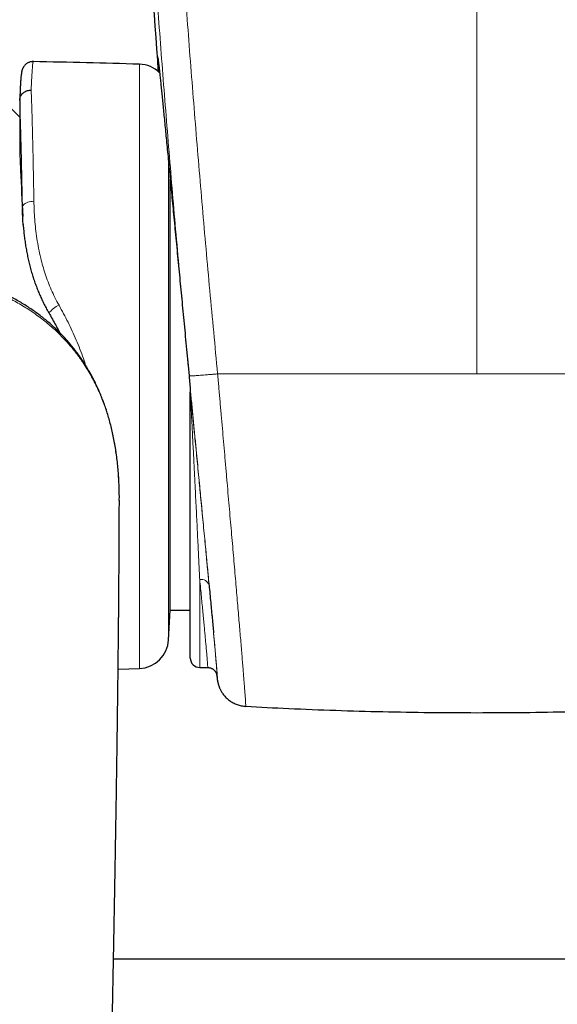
# Model space of a CAD drawing. Header units: millimetres. Extents: x 8 to 1162, y 12 to 2222.
# Tile 15 of 55: x 593 to 621, y 974 to 1026. Entities that reach past the tile are written whole.
import ezdxf

# ---------------------------------------------------------------- set-up
doc = ezdxf.new("R2010")
doc.units = ezdxf.units.MM

msp = doc.modelspace()

# ---------------------------------------------------------------- linework, layer by layer
at = {"color": 8, "linetype": 'Continuous', "lineweight": 0}
for p, q in [((617.098, 1030.238), (617.098, 1007.419)), ((599.166, 991.78), (599.166, 1023.873)), ((600.715, 1018.626), (600.715, 1001.685)), ((592.945, 1016.201), (592.943, 1016.261)), ((601.802, 1007.319), (601.809, 1007.248)), ((600.715, 1001.685), (600.715, 993.295)), ((602.368, 996.502), (602.368, 991.827))]:
    msp.add_line(p, q, dxfattribs=at)
at = {"color": 7, "linetype": 'Continuous', "lineweight": 30}
for p, q in [((592.798, 1021.954), (592.798, 1019.396)), ((592.798, 1019.396), (592.798, 1019.375)), ((592.798, 1019.375), (592.81, 1019.06)), ((600.798, 994.877), (600.798, 1017.771)), ((601.766, 1007.699), (601.802, 1007.319)), ((601.809, 1007.248), (601.865, 1006.662)), ((601.868, 1006.626), (601.868, 1006.454)), ((601.868, 992.327), (601.868, 1006.417)), ((600.715, 993.295), (600.798, 994.877)), ((600.798, 994.877), (601.868, 994.877)), ((598.031, 991.747), (599.166, 991.78)), ((602.368, 991.827), (602.788, 991.827)), ((602.788, 991.83), (602.788, 991.83)), ((597.786, 976.351), (713.098, 976.351))]:
    msp.add_line(p, q, dxfattribs=at)
at = {"color": 8, "linetype": 'Continuous', "lineweight": 0, "flags": 128}
msp.add_lwpolyline([(592.943, 1016.261), (592.95, 1016.307), (592.969, 1016.353), (593, 1016.397), (593.043, 1016.438), (593.095, 1016.476), (593.157, 1016.509), (593.227, 1016.537), (593.303, 1016.56), (593.384, 1016.576), (593.468, 1016.586), (593.554, 1016.59)], dxfattribs=at)
at = {"color": 7, "linetype": 'Continuous', "lineweight": 30}
for centre, radius, start, end in [((1482.049, 1092.297), 884.558, 183.20743, 184.462234), ((584.068, 524.101), 500, 88.26968, 88.91632), ((599.117, 1022.274), 1.6, 45.5289, 88.2697), ((599.117, 993.379), 1.6, 271.7303, 357), ((602.368, 992.327), 0.5, 180, 270)]:
    msp.add_arc(centre, radius, start, end, dxfattribs=at)
at = {"color": 8, "linetype": 'Continuous', "lineweight": 0}
for centre, radius, start, end in [((595.299, 1010.012), 1.135, 111.2118, 146.0244), ((602.446, 996.07), 0.439, 17.556, 100.2803)]:
    msp.add_arc(centre, radius, start, end, dxfattribs=at)
for points, knots in [([(599.103, 1042.818), (599.187, 1041.353), (599.355, 1038.424), (599.635, 1034.03), (599.935, 1029.639), (600.257, 1025.248), (600.6, 1020.858), (600.966, 1016.47), (601.352, 1012.083), (601.628, 1009.16), (601.766, 1007.699)], [0, 0, 0, 0, 0.124966, 0.249932, 0.374912, 0.499892, 0.624912, 0.749932, 0.874966, 1, 1, 1, 1]), ([(603.32, 1007.426), (603.18, 1008.901), (602.899, 1011.852), (602.506, 1016.28), (602.133, 1020.71), (601.783, 1025.143), (601.455, 1029.578), (601.15, 1034.015), (600.866, 1038.454), (600.695, 1041.415), (600.61, 1042.895)], [0, 0, 0, 0, 0.124965, 0.24993, 0.374909, 0.499888, 0.624909, 0.74993, 0.874965, 1, 1, 1, 1]), ([(600.136, 1024.036), (600.134, 1024.069), (600.129, 1024.141), (600.126, 1024.216), (600.125, 1024.268), (600.127, 1024.291), (600.131, 1024.286), (600.138, 1024.253), (600.148, 1024.19), (600.16, 1024.096), (600.175, 1023.973), (600.193, 1023.821), (600.212, 1023.644), (600.235, 1023.44), (600.255, 1023.244), (600.27, 1023.106), (600.275, 1023.055)], [0, 0, 0, 0, 0.0630978, 0.1390756, 0.2123831, 0.2856906, 0.3595078, 0.433325, 0.5087494, 0.5841739, 0.6601533, 0.7361328, 0.8094362, 0.8827396, 0.956551, 1, 1, 1, 1]), ([(593.524, 1024.011), (593.521, 1024.009), (593.514, 1024.005), (593.504, 1023.962), (593.493, 1023.894), (593.482, 1023.798), (593.471, 1023.672), (593.46, 1023.518), (593.448, 1023.333), (593.437, 1023.12), (593.426, 1022.903), (593.417, 1022.694), (593.412, 1022.563), (593.409, 1022.497)], [0, 0, 0, 0, 0.092319, 0.187265, 0.282212, 0.377817, 0.473423, 0.571109, 0.668794, 0.767198, 0.865603, 0.932772, 1, 1, 1, 1]), ([(593.409, 1022.497), (593.412, 1022.433), (593.417, 1022.303), (593.424, 1022.094), (593.432, 1021.875), (593.44, 1021.644), (593.447, 1021.401), (593.455, 1021.146), (593.462, 1020.88), (593.47, 1020.606), (593.477, 1020.325), (593.484, 1020.037), (593.492, 1019.739), (593.499, 1019.429), (593.506, 1019.109), (593.513, 1018.777), (593.52, 1018.436), (593.527, 1018.085), (593.534, 1017.725), (593.541, 1017.355), (593.548, 1016.977), (593.552, 1016.719), (593.554, 1016.59)], [0, 0, 0, 0, 0.049592, 0.099184, 0.148931, 0.198678, 0.248901, 0.299123, 0.349506, 0.39989, 0.448836, 0.497819, 0.546914, 0.596046, 0.646134, 0.696222, 0.746469, 0.796717, 0.847455, 0.898192, 0.949096, 1, 1, 1, 1]), ([(592.943, 1016.261), (592.94, 1016.44), (592.933, 1016.8), (592.924, 1017.32), (592.913, 1017.827), (592.903, 1018.32), (592.892, 1018.799), (592.881, 1019.262), (592.87, 1019.705), (592.86, 1020.079), (592.851, 1020.389), (592.844, 1020.642), (592.836, 1020.886), (592.829, 1021.12), (592.821, 1021.344), (592.813, 1021.559), (592.806, 1021.763), (592.8, 1021.89), (592.798, 1021.954)], [0, 0, 0, 0, 0.073594, 0.147188, 0.221293, 0.295398, 0.371116, 0.446833, 0.523108, 0.599383, 0.649063, 0.698743, 0.748579, 0.798415, 0.84873, 0.899045, 0.949522, 1, 1, 1, 1]), ([(592.798, 1019.375), (592.833, 1018.627), (592.881, 1017.59), (592.93, 1016.551), (592.943, 1016.261)], [0, 0, 0, 0, 0.720791, 1, 1, 1, 1]), ([(593.554, 1016.59), (593.558, 1016.431), (593.566, 1016.114), (593.596, 1015.626), (593.643, 1015.127), (593.71, 1014.617), (593.799, 1014.097), (593.906, 1013.609), (594.025, 1013.154), (594.154, 1012.736), (594.302, 1012.315), (594.474, 1011.895), (594.667, 1011.477), (594.814, 1011.206), (594.888, 1011.07)], [0, 0, 0, 0, 0.090674, 0.18139, 0.272053, 0.364675, 0.457356, 0.549961, 0.623998, 0.698079, 0.772107, 0.848055, 0.924062, 1, 1, 1, 1]), ([(598.093, 1001.052), (598.089, 1001.235), (598.08, 1001.615), (598.044, 1002.194), (597.987, 1002.792), (597.905, 1003.393), (597.797, 1003.996), (597.66, 1004.6), (597.515, 1005.124), (597.371, 1005.565), (597.241, 1005.928), (597.096, 1006.288), (596.938, 1006.647), (596.765, 1007.002), (596.577, 1007.354), (596.373, 1007.701), (596.119, 1008.094), (595.806, 1008.528), (595.425, 1008.994), (595.081, 1009.366), (594.79, 1009.653), (594.548, 1009.877), (594.279, 1010.108), (593.983, 1010.343), (593.677, 1010.57), (593.362, 1010.786), (593.038, 1010.992), (592.705, 1011.188), (592.365, 1011.374), (591.969, 1011.574), (591.516, 1011.783), (591.002, 1011.993), (590.479, 1012.183), (589.921, 1012.361), (589.329, 1012.523), (588.701, 1012.668), (588.064, 1012.789), (587.42, 1012.886), (586.772, 1012.959), (586.117, 1013.01), (585.459, 1013.041), (585.018, 1013.044), (584.798, 1013.046)], [0, 0, 0, 0, 0.028954, 0.060214, 0.091509, 0.123253, 0.155046, 0.187023, 0.219079, 0.238465, 0.257875, 0.277487, 0.297099, 0.316829, 0.336558, 0.356526, 0.376534, 0.405663, 0.435049, 0.464564, 0.479448, 0.49435, 0.512518, 0.530715, 0.549119, 0.567523, 0.586029, 0.604536, 0.623234, 0.641953, 0.668585, 0.695319, 0.722099, 0.748971, 0.779867, 0.810816, 0.842116, 0.873417, 0.904895, 0.936374, 0.96817, 1, 1, 1, 1]), ([(594.888, 1011.07), (594.971, 1010.921), (595.136, 1010.623), (595.37, 1010.166), (595.593, 1009.699), (595.804, 1009.223), (596.003, 1008.736), (596.176, 1008.278), (596.275, 1007.979), (596.319, 1007.849)], [0, 0, 0, 0, 0.145727, 0.291921, 0.438113, 0.586009, 0.733903, 0.883646, 1, 1, 1, 1]), ([(601.802, 1007.319), (601.806, 1007.318), (601.814, 1007.316), (601.857, 1007.315), (601.922, 1007.317), (602.01, 1007.322), (602.121, 1007.329), (602.251, 1007.337), (602.399, 1007.348), (602.563, 1007.361), (602.739, 1007.376), (602.926, 1007.391), (603.121, 1007.408), (603.253, 1007.42), (603.32, 1007.426)], [0, 0, 0, 0, 0.083333, 0.166666, 0.25, 0.333333, 0.416666, 0.499999, 0.583333, 0.666666, 0.75, 0.833333, 0.916667, 1, 1, 1, 1]), ([(604.811, 989.765), (604.811, 989.765), (604.813, 989.76), (604.814, 989.78), (604.814, 989.828), (604.81, 989.91), (604.803, 990.025), (604.793, 990.173), (604.781, 990.353), (604.765, 990.563), (604.747, 990.801), (604.727, 991.064), (604.703, 991.357), (604.677, 991.681), (604.648, 992.037), (604.616, 992.424), (604.582, 992.84), (604.545, 993.279), (604.506, 993.739), (604.465, 994.218), (604.423, 994.721), (604.377, 995.251), (604.33, 995.808), (604.279, 996.391), (604.227, 996.997), (604.174, 997.618), (604.119, 998.25), (604.063, 998.893), (604.006, 999.553), (603.946, 1000.234), (603.886, 1000.933), (603.823, 1001.651), (603.759, 1002.382), (603.696, 1003.108), (603.633, 1003.825), (603.572, 1004.53), (603.51, 1005.245), (603.447, 1005.967), (603.383, 1006.696), (603.341, 1007.183), (603.32, 1007.426)], [0, 0, 0, 0, 0.003478, 0.030061, 0.056829, 0.083597, 0.110949, 0.138301, 0.165854, 0.193407, 0.219962, 0.246518, 0.273255, 0.299993, 0.327311, 0.35463, 0.382148, 0.409667, 0.436271, 0.462875, 0.48966, 0.516446, 0.543808, 0.57117, 0.598733, 0.626296, 0.653036, 0.679776, 0.706699, 0.733622, 0.761127, 0.788631, 0.816337, 0.844044, 0.869845, 0.895656, 0.921457, 0.947634, 0.973822, 1, 1, 1, 1]), ([(601.809, 1007.248), (601.834, 1006.988), (601.884, 1006.467), (601.959, 1005.689), (602.034, 1004.914), (602.107, 1004.146), (602.177, 1003.418), (602.244, 1002.729), (602.306, 1002.081), (602.367, 1001.441), (602.428, 1000.807), (602.489, 1000.179), (602.548, 999.558), (602.606, 998.952), (602.662, 998.368), (602.716, 997.807), (602.767, 997.269), (602.816, 996.748), (602.864, 996.242), (602.911, 995.751), (602.956, 995.277), (602.998, 994.825), (603.038, 994.4), (603.075, 994.003), (603.109, 993.633), (603.14, 993.286), (603.17, 992.962), (603.197, 992.66), (603.221, 992.383), (603.243, 992.133), (603.262, 991.913), (603.277, 991.723), (603.29, 991.562), (603.3, 991.428), (603.307, 991.321), (603.311, 991.243), (603.312, 991.193), (603.31, 991.174), (603.305, 991.184), (603.298, 991.223), (603.287, 991.291), (603.274, 991.378), (603.264, 991.456), (603.259, 991.492)], [0, 0, 0, 0, 0.0272894, 0.0546244, 0.0819751, 0.1093109, 0.136601, 0.1604911, 0.1844016, 0.2083119, 0.2322016, 0.2567796, 0.2813798, 0.30598, 0.3305581, 0.3543196, 0.3781015, 0.4018831, 0.4256442, 0.4500897, 0.4745573, 0.499025, 0.5234707, 0.5471811, 0.5709118, 0.5946422, 0.618352, 0.6427498, 0.66717, 0.6915904, 0.7159887, 0.7397214, 0.7634745, 0.7872274, 0.8109597, 0.835385, 0.859833, 0.8842813, 0.9087072, 0.9325325, 0.9563784, 0.9802241, 1, 1, 1, 1]), ([(601.868, 1006.454), (601.868, 1006.453), (601.869, 1006.446), (601.872, 1006.417), (601.88, 1006.347), (601.89, 1006.247), (601.906, 1006.094), (601.926, 1005.898), (601.955, 1005.615), (601.988, 1005.283), (602.025, 1004.904), (602.062, 1004.525), (602.107, 1004.072), (602.158, 1003.546), (602.217, 1002.949), (602.274, 1002.358), (602.331, 1001.776), (602.388, 1001.184), (602.446, 1000.583), (602.505, 999.976), (602.562, 999.382), (602.617, 998.804), (602.671, 998.243), (602.723, 997.702), (602.772, 997.181), (602.82, 996.679), (602.85, 996.361), (602.865, 996.202)], [0, 0, 0, 0, 0.00021, 0.003926, 0.011435, 0.021887, 0.032373, 0.05322, 0.074089, 0.107191, 0.140344, 0.173527, 0.20667, 0.259841, 0.313111, 0.366435, 0.419743, 0.472946, 0.531588, 0.590358, 0.649199, 0.70805, 0.766841, 0.825498, 0.883655, 0.941841, 1, 1, 1, 1]), ([(602.368, 996.502), (602.362, 996.617), (602.351, 996.847), (602.334, 997.206), (602.315, 997.574), (602.295, 997.996), (602.271, 998.473), (602.244, 999.01), (602.217, 999.565), (602.188, 1000.138), (602.159, 1000.727), (602.127, 1001.354), (602.094, 1002.018), (602.062, 1002.643), (602.034, 1003.2), (602.01, 1003.684), (601.987, 1004.13), (601.967, 1004.536), (601.948, 1004.902), (601.929, 1005.27), (601.913, 1005.593), (601.898, 1005.869), (601.888, 1006.058), (601.881, 1006.207), (601.875, 1006.303), (601.872, 1006.37), (601.87, 1006.403), (601.869, 1006.415), (601.868, 1006.419), (601.868, 1006.421), (601.868, 1006.419), (601.868, 1006.418), (601.868, 1006.418), (601.868, 1006.417)], [0, 0, 0, 0, 0.043508, 0.087015, 0.130698, 0.174381, 0.232606, 0.290858, 0.349082, 0.408333, 0.467614, 0.526863, 0.593179, 0.659493, 0.704229, 0.748981, 0.793714, 0.826829, 0.859944, 0.893231, 0.926514, 0.947086, 0.9677, 0.977556, 0.987456, 0.993796, 0.996443, 0.997412, 0.998246, 0.998989, 0.999732, 0.999902, 1, 1, 1, 1]), ([(602.788, 991.83), (602.789, 991.83), (602.791, 991.829), (602.792, 991.86), (602.789, 991.92), (602.784, 992.008), (602.776, 992.123), (602.765, 992.264), (602.75, 992.435), (602.733, 992.633), (602.713, 992.862), (602.69, 993.118), (602.664, 993.398), (602.636, 993.701), (602.606, 994.024), (602.573, 994.372), (602.537, 994.747), (602.499, 995.147), (602.458, 995.575), (602.414, 996.024), (602.383, 996.342), (602.368, 996.502)], [0, 0, 0, 0, 0.032859, 0.087323, 0.141788, 0.194471, 0.247154, 0.300205, 0.353257, 0.40747, 0.461683, 0.516298, 0.570912, 0.623598, 0.676283, 0.729335, 0.782387, 0.836591, 0.890796, 0.945398, 1, 1, 1, 1]), ([(603.1, 993.676), (603.111, 993.559), (603.132, 993.325), (603.161, 993.011), (603.186, 992.725), (603.209, 992.467), (603.228, 992.236), (603.246, 992.03), (603.26, 991.85), (603.272, 991.697), (603.28, 991.574), (603.286, 991.482), (603.288, 991.419), (603.288, 991.386), (603.285, 991.38), (603.278, 991.406), (603.273, 991.433), (603.269, 991.461), (603.269, 991.461)], [0, 0, 0, 0, 0.0676725, 0.1356401, 0.2012295, 0.2668188, 0.3328654, 0.3989119, 0.4664026, 0.5338933, 0.6018837, 0.6698741, 0.7352943, 0.8007144, 0.8665897, 0.932465, 0.9997754, 1, 1, 1, 1])]:
    msp.add_open_spline(points, degree=3, knots=knots, dxfattribs=at)
at = {"color": 7, "linetype": 'Continuous', "lineweight": 30}
for points, knots in [([(592.798, 1021.06), (592.759, 1021.103), (592.653, 1021.22), (592.474, 1021.404), (592.26, 1021.612), (592.039, 1021.814), (591.812, 1022.01), (591.578, 1022.2), (591.338, 1022.383), (591.092, 1022.559), (590.84, 1022.729), (590.583, 1022.891), (590.32, 1023.047), (590.053, 1023.195), (589.78, 1023.336), (589.503, 1023.469), (589.222, 1023.594), (588.937, 1023.712), (588.648, 1023.822), (588.355, 1023.924), (588.06, 1024.017), (587.761, 1024.103), (587.459, 1024.18), (587.156, 1024.249), (586.849, 1024.31), (586.542, 1024.362), (586.232, 1024.406), (585.921, 1024.441), (585.609, 1024.468), (585.297, 1024.486), (584.984, 1024.495), (584.67, 1024.496), (584.357, 1024.488), (584.045, 1024.472), (583.733, 1024.447), (583.422, 1024.413), (583.112, 1024.371), (582.803, 1024.32), (582.497, 1024.261), (582.193, 1024.194), (581.891, 1024.118), (581.591, 1024.034), (581.295, 1023.942), (581.002, 1023.841), (580.712, 1023.733), (580.426, 1023.617), (580.144, 1023.492), (579.866, 1023.361), (579.592, 1023.221), (579.324, 1023.074), (579.06, 1022.92), (578.802, 1022.759), (578.549, 1022.59), (578.302, 1022.415), (578.061, 1022.233), (577.825, 1022.044), (577.597, 1021.849), (577.374, 1021.648), (577.159, 1021.441), (576.967, 1021.245), (576.849, 1021.116), (576.798, 1021.06)], [0, 0, 0, 0, 0.010103, 0.027204, 0.044308, 0.061416, 0.078527, 0.095641, 0.112759, 0.129879, 0.147002, 0.164128, 0.181256, 0.198386, 0.215519, 0.232654, 0.24979, 0.266929, 0.284069, 0.30121, 0.318353, 0.335497, 0.352643, 0.369789, 0.386936, 0.404084, 0.421233, 0.438383, 0.455533, 0.472683, 0.489834, 0.506985, 0.524137, 0.541288, 0.558439, 0.575591, 0.592742, 0.609893, 0.627043, 0.644193, 0.661342, 0.678491, 0.695639, 0.712786, 0.729932, 0.747077, 0.764221, 0.781363, 0.798504, 0.815643, 0.83278, 0.849915, 0.867048, 0.884179, 0.901307, 0.918432, 0.935555, 0.952674, 0.969791, 0.986904, 1, 1, 1, 1]), ([(600.144, 1024.207), (600.144, 1024.207), (600.144, 1024.207), (600.145, 1024.198), (600.148, 1024.181), (600.152, 1024.153), (600.157, 1024.115), (600.163, 1024.067), (600.17, 1024.007), (600.179, 1023.938), (600.188, 1023.858), (600.198, 1023.769), (600.209, 1023.67), (600.221, 1023.562), (600.234, 1023.445), (600.247, 1023.319), (600.261, 1023.187), (600.271, 1023.092), (600.276, 1023.045)], [0, 0, 0, 0, 0.024576, 0.065888, 0.116, 0.172868, 0.234887, 0.300347, 0.367995, 0.437053, 0.507058, 0.577077, 0.647765, 0.718791, 0.789857, 0.860671, 0.931575, 1, 1, 1, 1]), ([(593.524, 1024.011), (593.519, 1024.011), (593.488, 1024.013), (593.433, 1024.007), (593.361, 1023.994), (593.294, 1023.972), (593.232, 1023.944), (593.176, 1023.91), (593.127, 1023.874), (593.085, 1023.835), (593.049, 1023.796), (593.02, 1023.758), (592.995, 1023.722), (592.976, 1023.687), (592.959, 1023.654), (592.946, 1023.623), (592.934, 1023.592), (592.925, 1023.562), (592.916, 1023.531), (592.908, 1023.497), (592.9, 1023.456), (592.89, 1023.398), (592.881, 1023.328), (592.872, 1023.245), (592.864, 1023.162), (592.857, 1023.071), (592.85, 1022.97), (592.843, 1022.862), (592.835, 1022.745), (592.829, 1022.621), (592.822, 1022.489), (592.815, 1022.348), (592.808, 1022.199), (592.802, 1022.074), (592.799, 1021.996), (592.798, 1021.973)], [0, 0, 0, 0, 0.002576, 0.01382, 0.024779, 0.035484, 0.045958, 0.056214, 0.066259, 0.076113, 0.085842, 0.095586, 0.105513, 0.115882, 0.127032, 0.139374, 0.15342, 0.16984, 0.18958, 0.2141, 0.245995, 0.29109, 0.36889, 0.42705, 0.482307, 0.540778, 0.597414, 0.653133, 0.707985, 0.762575, 0.816895, 0.870945, 0.924694, 0.978067, 1, 1, 1, 1]), ([(600.174, 1023.47), (600.173, 1023.484), (600.166, 1023.572), (600.157, 1023.71), (600.145, 1023.879), (600.138, 1023.987), (600.136, 1024.03), (600.136, 1024.036)], [0, 0, 0, 0, 0.054069, 0.34802, 0.648365, 0.94871, 1, 1, 1, 1]), ([(600.275, 1023.055), (600.279, 1023.02), (600.291, 1022.898), (600.316, 1022.662), (600.348, 1022.346), (600.383, 1022.001), (600.419, 1021.634), (600.458, 1021.247), (600.498, 1020.84), (600.541, 1020.41), (600.585, 1019.954), (600.632, 1019.473), (600.682, 1018.966), (600.733, 1018.438), (600.785, 1017.896), (600.839, 1017.341), (600.894, 1016.774), (600.95, 1016.191), (601.008, 1015.588), (601.068, 1014.966), (601.13, 1014.326), (601.192, 1013.672), (601.255, 1013.02), (601.317, 1012.372), (601.379, 1011.73), (601.441, 1011.079), (601.505, 1010.418), (601.569, 1009.748), (601.634, 1009.068), (601.7, 1008.385), (601.744, 1007.927), (601.766, 1007.699)], [0, 0, 0, 0, 0.014354, 0.050004, 0.085655, 0.121566, 0.157477, 0.192208, 0.226938, 0.261909, 0.296879, 0.332605, 0.368331, 0.404317, 0.440304, 0.475168, 0.510032, 0.545136, 0.580241, 0.616103, 0.651966, 0.688089, 0.724213, 0.758117, 0.792021, 0.826145, 0.860269, 0.895083, 0.929897, 0.964948, 1, 1, 1, 1]), ([(592.798, 1021.954), (592.799, 1021.984), (592.803, 1022.045), (592.829, 1022.134), (592.87, 1022.218), (592.927, 1022.294), (592.997, 1022.361), (593.077, 1022.416), (593.168, 1022.459), (593.27, 1022.488), (593.352, 1022.498), (593.4, 1022.497), (593.409, 1022.497)], [0, 0, 0, 0, 0.1045913, 0.2122158, 0.3168071, 0.424431, 0.5290297, 0.6366609, 0.741274, 0.8489202, 0.9719426, 1, 1, 1, 1]), ([(592.806, 1019.06), (592.818, 1018.785), (592.869, 1017.698), (592.92, 1016.608), (592.958, 1015.792)], [0, 0, 0, 0, 0.252596, 1, 1, 1, 1]), ([(592.986, 1015.35), (592.982, 1015.402), (592.967, 1015.583), (592.953, 1015.867), (592.947, 1016.096), (592.945, 1016.201)], [0, 0, 0, 0, 0.18012, 0.625386, 1, 1, 1, 1]), ([(592.985, 1015.355), (592.989, 1015.298), (593.001, 1015.143), (593.026, 1014.889), (593.061, 1014.595), (593.103, 1014.304), (593.151, 1014.015), (593.206, 1013.729), (593.268, 1013.444), (593.337, 1013.161), (593.413, 1012.881), (593.496, 1012.605), (593.585, 1012.333), (593.682, 1012.066), (593.785, 1011.804), (593.894, 1011.547), (594.01, 1011.296), (594.134, 1011.05), (594.249, 1010.833), (594.327, 1010.7), (594.359, 1010.647)], [0, 0, 0, 0, 0.037092, 0.100815, 0.163508, 0.225224, 0.285445, 0.345479, 0.405047, 0.464052, 0.522417, 0.580082, 0.637008, 0.69317, 0.74856, 0.803183, 0.857093, 0.910513, 0.964007, 1, 1, 1, 1]), ([(598.093, 1001.056), (598.092, 1001.085), (598.091, 1001.25), (598.081, 1001.55), (598.06, 1001.953), (598.03, 1002.349), (597.992, 1002.737), (597.945, 1003.119), (597.89, 1003.491), (597.827, 1003.853), (597.756, 1004.202), (597.679, 1004.541), (597.595, 1004.87), (597.504, 1005.19), (597.406, 1005.501), (597.302, 1005.804), (597.193, 1006.098), (597.076, 1006.385), (596.953, 1006.665), (596.822, 1006.942), (596.684, 1007.214), (596.539, 1007.48), (596.388, 1007.74), (596.23, 1007.994), (596.066, 1008.241), (595.897, 1008.48), (595.722, 1008.713), (595.541, 1008.938), (595.354, 1009.158), (595.158, 1009.374), (594.954, 1009.586), (594.743, 1009.794), (594.523, 1009.997), (594.297, 1010.195), (594.063, 1010.387), (593.823, 1010.573), (593.578, 1010.752), (593.328, 1010.923), (593.069, 1011.09), (592.802, 1011.252), (592.524, 1011.41), (592.238, 1011.563), (591.943, 1011.71), (591.64, 1011.852), (591.329, 1011.987), (591.009, 1012.117), (590.682, 1012.239), (590.347, 1012.355), (590.004, 1012.464), (589.653, 1012.566), (589.295, 1012.661), (588.929, 1012.748), (588.589, 1012.821), (588.371, 1012.862), (588.278, 1012.879)], [0, 0, 0, 0, 0.00544, 0.031155, 0.056361, 0.081076, 0.105324, 0.129133, 0.152569, 0.17509, 0.196916, 0.218138, 0.238807, 0.258967, 0.27866, 0.297924, 0.316813, 0.334964, 0.353282, 0.371475, 0.389524, 0.407413, 0.42513, 0.442665, 0.460012, 0.477168, 0.494131, 0.510907, 0.527657, 0.544612, 0.56171, 0.578939, 0.596284, 0.613727, 0.63125, 0.64883, 0.666446, 0.684008, 0.701542, 0.719791, 0.738308, 0.757108, 0.776198, 0.795583, 0.815264, 0.835239, 0.855499, 0.875987, 0.896905, 0.918118, 0.93962, 0.96142, 0.983526, 1, 1, 1, 1]), ([(594.357, 1010.646), (594.404, 1010.565), (594.511, 1010.382), (594.67, 1010.091), (594.806, 1009.834), (594.883, 1009.679), (594.907, 1009.631)], [0, 0, 0, 0, 0.243547, 0.554326, 0.861119, 1, 1, 1, 1]), ([(601.801, 1007.319), (601.802, 1007.302), (601.805, 1007.279), (601.807, 1007.255), (601.808, 1007.248)], [0, 0, 0, 0, 0.7101311, 1, 1, 1, 1]), ([(601.865, 1006.662), (601.866, 1006.661), (601.866, 1006.65), (601.868, 1006.634), (601.868, 1006.629), (601.868, 1006.626)], [0, 0, 0, 0, 0.066651, 0.551887, 1, 1, 1, 1]), ([(601.868, 1006.417), (601.868, 1006.419), (601.868, 1006.429), (601.868, 1006.445), (601.868, 1006.451), (601.868, 1006.454)], [0, 0, 0, 0, 0.067259, 0.550096, 1, 1, 1, 1]), ([(596.998, 933.234), (597.001, 933.438), (597.007, 933.869), (597.016, 934.516), (597.024, 935.166), (597.033, 935.79), (597.042, 936.388), (597.05, 936.96), (597.058, 937.504), (597.065, 938.02), (597.073, 938.509), (597.08, 938.973), (597.086, 939.416), (597.093, 939.837), (597.099, 940.237), (597.105, 940.612), (597.11, 940.963), (597.116, 941.288), (597.12, 941.588), (597.125, 941.863), (597.129, 942.115), (597.133, 942.358), (597.137, 942.599), (597.141, 942.85), (597.145, 943.109), (597.15, 943.377), (597.154, 943.655), (597.16, 943.997), (597.167, 944.407), (597.175, 944.888), (597.184, 945.392), (597.193, 945.918), (597.202, 946.463), (597.212, 947.026), (597.222, 947.606), (597.233, 948.207), (597.244, 948.834), (597.256, 949.485), (597.268, 950.161), (597.281, 950.858), (597.295, 951.576), (597.309, 952.314), (597.323, 953.071), (597.337, 953.803), (597.35, 954.5), (597.363, 955.153), (597.375, 955.794), (597.388, 956.42), (597.4, 957.032), (597.412, 957.664), (597.425, 958.314), (597.438, 958.98), (597.451, 959.627), (597.464, 960.259), (597.476, 960.876), (597.488, 961.478), (597.5, 962.06), (597.512, 962.623), (597.523, 963.167), (597.533, 963.692), (597.543, 964.195), (597.553, 964.677), (597.563, 965.138), (597.572, 965.581), (597.58, 965.978), (597.587, 966.331), (597.593, 966.643), (597.599, 966.949), (597.606, 967.278), (597.613, 967.638), (597.621, 968.031), (597.63, 968.439), (597.638, 968.862), (597.647, 969.3), (597.657, 969.776), (597.667, 970.294), (597.678, 970.853), (597.69, 971.43), (597.702, 972.027), (597.714, 972.642), (597.725, 973.227), (597.736, 973.782), (597.747, 974.303), (597.757, 974.834), (597.767, 975.365), (597.777, 975.889), (597.787, 976.396), (597.796, 976.886), (597.805, 977.359), (597.814, 977.816), (597.822, 978.256), (597.83, 978.679), (597.837, 979.078), (597.844, 979.455), (597.85, 979.809), (597.856, 980.149), (597.862, 980.474), (597.868, 980.792), (597.873, 981.101), (597.879, 981.407), (597.884, 981.709), (597.889, 982.014), (597.894, 982.323), (597.9, 982.654), (597.906, 983.008), (597.912, 983.385), (597.918, 983.771), (597.925, 984.152), (597.931, 984.531), (597.937, 984.908), (597.943, 985.295), (597.949, 985.694), (597.955, 986.103), (597.962, 986.523), (597.968, 986.953), (597.978, 987.658), (597.992, 988.63), (598.004, 989.58), (598.013, 990.244), (598.018, 990.632), (598.022, 991.026), (598.027, 991.43), (598.032, 991.821), (598.036, 992.197), (598.04, 992.557), (598.043, 992.915), (598.047, 993.263), (598.05, 993.594), (598.053, 993.884), (598.056, 994.138), (598.058, 994.358), (598.06, 994.565), (598.061, 994.763), (598.063, 994.958), (598.065, 995.163), (598.067, 995.384), (598.068, 995.621), (598.07, 995.87), (598.072, 996.13), (598.074, 996.4), (598.076, 996.681), (598.079, 996.999), (598.081, 997.345), (598.083, 997.712), (598.085, 998.061), (598.086, 998.328), (598.087, 998.517), (598.088, 998.634), (598.088, 998.749), (598.089, 998.867), (598.09, 998.991), (598.09, 999.126), (598.091, 999.271), (598.091, 999.425), (598.092, 999.591), (598.093, 999.77), (598.093, 999.968), (598.094, 1000.188), (598.095, 1000.429), (598.095, 1000.604), (598.096, 1000.697), (598.096, 1000.706)], [0, 0, 0, 0, 0.007596, 0.016011, 0.024124, 0.031936, 0.039446, 0.046656, 0.053563, 0.060054, 0.066254, 0.072162, 0.07778, 0.0832, 0.088318, 0.093135, 0.097649, 0.101861, 0.105703, 0.109254, 0.112514, 0.115481, 0.118676, 0.121903, 0.125262, 0.128755, 0.13238, 0.136139, 0.142135, 0.148442, 0.155059, 0.161986, 0.169224, 0.176635, 0.184345, 0.192355, 0.200664, 0.209453, 0.218554, 0.227967, 0.237692, 0.247731, 0.258082, 0.268745, 0.277845, 0.286906, 0.295795, 0.304511, 0.313055, 0.321426, 0.33107, 0.340474, 0.349638, 0.358562, 0.36742, 0.376028, 0.384385, 0.392492, 0.400349, 0.407955, 0.41531, 0.422275, 0.428999, 0.435482, 0.441725, 0.44646, 0.451047, 0.455495, 0.460016, 0.465612, 0.47144, 0.477501, 0.483795, 0.490321, 0.497079, 0.50517, 0.513572, 0.522283, 0.531303, 0.540634, 0.550274, 0.558066, 0.566049, 0.574223, 0.582525, 0.590631, 0.598493, 0.606111, 0.613486, 0.620617, 0.627504, 0.634148, 0.640548, 0.646359, 0.651954, 0.657332, 0.662493, 0.667438, 0.672446, 0.677239, 0.682046, 0.686917, 0.691853, 0.696853, 0.702828, 0.708893, 0.715063, 0.721453, 0.72736, 0.733459, 0.739748, 0.746229, 0.7529, 0.759762, 0.766814, 0.774009, 0.794484, 0.814867, 0.821254, 0.827665, 0.834247, 0.841016, 0.847973, 0.853914, 0.859985, 0.86614, 0.872044, 0.877634, 0.882908, 0.886832, 0.89056, 0.894094, 0.897434, 0.900666, 0.904044, 0.907914, 0.911976, 0.916231, 0.920678, 0.925318, 0.93015, 0.935113, 0.941728, 0.948053, 0.954088, 0.959834, 0.961905, 0.963935, 0.965925, 0.967893, 0.970041, 0.972428, 0.974898, 0.97758, 0.980474, 0.98358, 0.986898, 0.990852, 0.99507, 0.999551, 1, 1, 1, 1]), ([(598.093, 1000.706), (598.095, 1000.807), (598.097, 1000.922), (598.093, 1001.038), (598.093, 1001.052)], [0, 0, 0, 0, 0.879371, 1, 1, 1, 1]), ([(602.865, 996.202), (602.88, 996.044), (602.91, 995.727), (602.952, 995.277), (602.992, 994.846), (603.031, 994.433), (603.067, 994.044), (603.09, 993.791), (603.1, 993.676), (603.1, 993.676)], [0, 0, 0, 0, 0.164587, 0.329173, 0.494897, 0.660621, 0.82994, 0.999259, 1, 1, 1, 1]), ([(602.789, 991.825), (602.797, 991.826), (602.828, 991.827), (602.88, 991.819), (602.942, 991.804), (602.999, 991.781), (603.05, 991.754), (603.096, 991.722), (603.136, 991.687), (603.168, 991.652), (603.195, 991.619), (603.215, 991.588), (603.23, 991.56), (603.242, 991.536), (603.251, 991.515), (603.258, 991.497), (603.263, 991.481), (603.267, 991.468), (603.269, 991.458), (603.271, 991.452), (603.271, 991.451), (603.271, 991.451)], [0, 0, 0, 0, 0.020741, 0.072638, 0.122829, 0.171418, 0.218417, 0.263729, 0.307114, 0.348241, 0.386985, 0.423898, 0.460332, 0.497944, 0.538407, 0.584055, 0.637542, 0.702049, 0.781484, 0.880604, 1, 1, 1, 1]), ([(603.259, 991.493), (603.259, 991.492), (603.263, 991.46), (603.271, 991.404), (603.281, 991.325), (603.292, 991.251), (603.302, 991.185), (603.311, 991.131), (603.319, 991.088), (603.325, 991.056), (603.332, 991.025), (603.34, 990.992), (603.349, 990.958), (603.359, 990.921), (603.371, 990.882), (603.385, 990.838), (603.403, 990.79), (603.424, 990.737), (603.451, 990.677), (603.484, 990.61), (603.526, 990.537), (603.576, 990.459), (603.635, 990.378), (603.702, 990.296), (603.778, 990.217), (603.86, 990.142), (603.949, 990.072), (604.043, 990.007), (604.143, 989.949), (604.246, 989.899), (604.353, 989.855), (604.464, 989.82), (604.581, 989.792), (604.697, 989.772), (604.775, 989.767), (604.811, 989.764)], [0, 0, 0, 0, 0.003461, 0.086203, 0.171132, 0.260324, 0.3598, 0.434108, 0.471997, 0.501536, 0.525912, 0.546653, 0.564422, 0.580192, 0.59469, 0.608554, 0.622306, 0.636337, 0.651197, 0.66735, 0.685096, 0.704451, 0.725124, 0.746708, 0.768869, 0.791393, 0.814149, 0.83706, 0.860075, 0.883164, 0.906307, 0.92949, 0.952703, 0.978472, 1, 1, 1, 1]), ([(604.811, 989.765), (605.573, 989.725), (607.167, 989.641), (609.596, 989.549), (612.096, 989.478), (614.597, 989.437), (617.098, 989.423), (619.599, 989.437), (622.1, 989.478), (624.6, 989.549), (627.029, 989.641), (628.623, 989.725), (629.385, 989.765)], [0, 0, 0, 0, 0.093065, 0.194806, 0.296541, 0.398271, 0.5, 0.601728, 0.703459, 0.805194, 0.906935, 1, 1, 1, 1])]:
    msp.add_open_spline(points, degree=3, knots=knots, dxfattribs=at)
at = {"color": 8, "linetype": 'Continuous', "lineweight": 0}
for points in [[(603.32, 1007.426), (604.468, 1007.425), (606.763, 1007.423), (610.207, 1007.421), (613.652, 1007.419), (615.949, 1007.419), (617.098, 1007.419)], [(630.876, 1007.426), (629.728, 1007.425), (627.433, 1007.423), (623.989, 1007.421), (620.544, 1007.419), (618.246, 1007.419), (617.098, 1007.419)]]:
    msp.add_open_spline(points, degree=3, dxfattribs=at)

doc.saveas('drawing.dxf')
